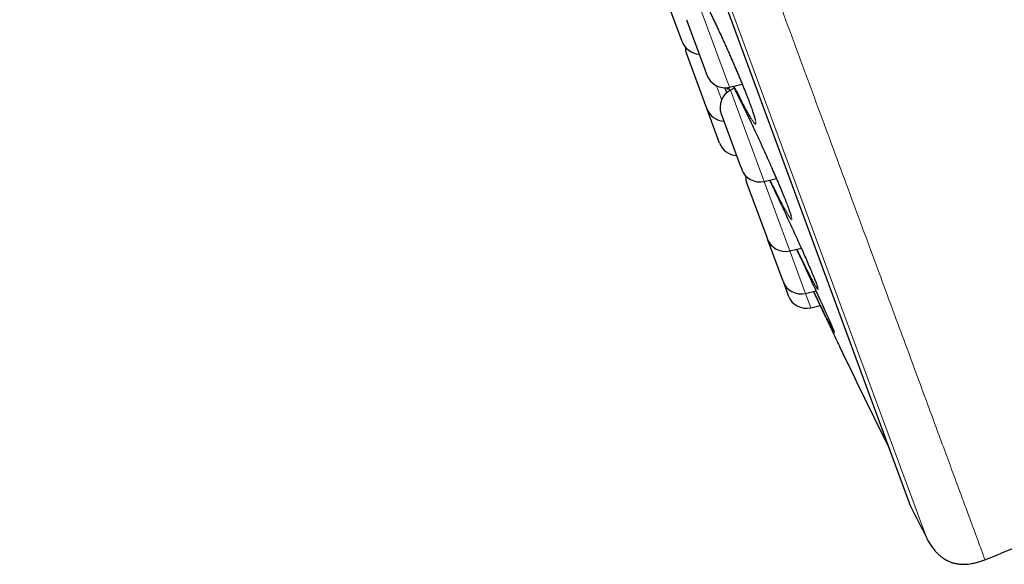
# Model space of a CAD drawing. Header units: millimetres. Extents: x 8 to 830, y 12 to 1725.
# Tile 147 of 256: x 58 to 83, y 1538 to 1552. Entities that reach past the tile are written whole.
import ezdxf

# ---------------------------------------------------------------- set-up
doc = ezdxf.new("R2010")
doc.units = ezdxf.units.MM

msp = doc.modelspace()

# ---------------------------------------------------------------- linework, layer by layer
at = {"color": 8, "linetype": 'Continuous', "lineweight": 0}
for p, q in [((81.345, 1538.583), (57.899, 1602.138)), ((58.116, 1601.26), (80.939, 1539.391)), ((75.381, 1552.599), (76.151, 1550.511)), ((76.151, 1550.511), (76.253, 1550.235)), ((76.051, 1549.915), (75.92, 1550.272)), ((76.265, 1550.148), (76.231, 1550.234)), ((76.281, 1550.16), (77.094, 1547.954)), ((77.094, 1547.954), (77.153, 1547.796)), ((77.153, 1547.796), (77.789, 1546.07)), ((77.789, 1546.07), (77.816, 1545.999)), ((77.816, 1545.999), (78.215, 1544.916)), ((78.215, 1544.916), (78.222, 1544.898)), ((78.222, 1544.898), (78.358, 1544.528))]:
    msp.add_line(p, q, dxfattribs=at)
at = {"color": 7, "linetype": 'Continuous', "lineweight": 30}
for p, q in [((58.123, 1601.239), (80.93, 1539.412)), ((75.029, 1551.418), (74.5, 1552.851)), ((75.141, 1551.981), (75.608, 1550.716)), ((75.67, 1549.679), (75.142, 1551.112)), ((75.608, 1550.716), (75.669, 1550.548)), ((76.123, 1550.226), (76.184, 1550.089)), ((76.253, 1550.235), (76.584, 1550.312)), ((76.374, 1550.208), (76.281, 1550.16)), ((75.998, 1548.79), (75.67, 1549.679)), ((76.041, 1549.542), (76.534, 1548.205)), ((76.534, 1548.205), (76.569, 1548.109)), ((77.153, 1547.796), (77.468, 1547.87)), ((76.703, 1547.745), (77.216, 1546.356)), ((77.216, 1546.356), (77.232, 1546.312)), ((77.232, 1546.312), (77.634, 1545.223)), ((77.816, 1545.999), (78.109, 1546.068)), ((77.634, 1545.223), (77.638, 1545.212)), ((77.638, 1545.212), (77.775, 1544.841)), ((78.222, 1544.898), (78.49, 1544.962)), ((78.358, 1544.528), (78.599, 1544.584))]:
    msp.add_line(p, q, dxfattribs=at)
for centre, radius, start, end in [((75.498, 1551.591), 0.5, 200.2488, 266.6706), ((75.611, 1551.285), 0.5, 181.1991, 200.2488), ((76.139, 1550.721), 0.5, 200.2488, 283.2488), ((76.51, 1549.715), 0.5, 117.2488, 200.2488), ((76.139, 1549.852), 0.5, 200.2488, 266.6706), ((76.467, 1548.963), 0.5, 200.2488, 266.6706), ((77.038, 1548.283), 0.5, 200.2488, 283.2488), ((77.173, 1547.918), 0.5, 177.4151, 200.2488), ((77.701, 1546.486), 0.5, 200.2488, 283.2488), ((78.107, 1545.385), 0.5, 200.2488, 283.2488), ((78.244, 1545.014), 0.5, 200.2488, 283.2488), ((349.441, 1673.584), 300, 205.6951, 206.25538), ((81.118, 1539.481), 0.2, 200.2488, 206.5587), ((349.282, 1673.526), 300, 206.55872, 206.73152), ((-53.469, 1880.304), 368.446, 291.71643, 292.00656)]:
    msp.add_arc(centre, radius, start, end, dxfattribs=at)
at = {"color": 8, "linetype": 'Continuous', "lineweight": 0}
for points, knots in [([(58.679, 1603.56), (58.681, 1603.554), (58.685, 1603.542), (58.722, 1603.443), (58.78, 1603.286), (58.861, 1603.065), (58.965, 1602.783), (59.091, 1602.442), (59.238, 1602.044), (59.406, 1601.588), (59.597, 1601.071), (59.81, 1600.494), (60.045, 1599.856), (60.302, 1599.161), (60.578, 1598.411), (60.872, 1597.613), (61.184, 1596.769), (61.511, 1595.881), (61.856, 1594.947), (62.22, 1593.961), (62.602, 1592.926), (63.002, 1591.841), (63.417, 1590.716), (63.846, 1589.552), (64.286, 1588.359), (64.736, 1587.14), (65.194, 1585.898), (65.663, 1584.627), (66.144, 1583.323), (66.637, 1581.987), (67.141, 1580.621), (67.652, 1579.237), (68.168, 1577.836), (68.687, 1576.429), (69.207, 1575.021), (69.726, 1573.613), (70.247, 1572.2), (70.773, 1570.775), (71.301, 1569.342), (71.832, 1567.904), (72.361, 1566.47), (72.887, 1565.045), (73.405, 1563.64), (73.915, 1562.257), (74.417, 1560.898), (74.911, 1559.557), (75.401, 1558.229), (75.885, 1556.917), (76.362, 1555.624), (76.828, 1554.361), (77.282, 1553.129), (77.722, 1551.938), (78.145, 1550.791), (78.552, 1549.687), (78.945, 1548.623), (79.324, 1547.594), (79.69, 1546.603), (80.04, 1545.653), (80.373, 1544.752), (80.687, 1543.9), (80.98, 1543.106), (81.252, 1542.369), (81.503, 1541.689), (81.733, 1541.063), (81.945, 1540.49), (82.137, 1539.971), (82.307, 1539.508), (82.456, 1539.105), (82.582, 1538.764), (82.684, 1538.487), (82.763, 1538.273), (82.82, 1538.118), (82.851, 1538.033), (82.864, 1537.997), (82.861, 1538.008), (82.861, 1538.008)], [0, 0, 0, 0, 0.014, 0.028, 0.0419999, 0.0559999, 0.0699999, 0.0837499, 0.0974999, 0.1112499, 0.1249999, 0.1389999, 0.1529999, 0.1669999, 0.1809998, 0.1949998, 0.2087498, 0.2224998, 0.2362499, 0.2499999, 0.2639998, 0.2779998, 0.2919998, 0.3059998, 0.3199997, 0.3337498, 0.3474998, 0.3612498, 0.3749998, 0.3889998, 0.4029998, 0.4169997, 0.4309997, 0.4449997, 0.4587497, 0.4724997, 0.4862497, 0.4999997, 0.5139997, 0.5279997, 0.5419997, 0.5559996, 0.5699996, 0.5837496, 0.5974996, 0.6112497, 0.6249997, 0.6389997, 0.6529996, 0.6669996, 0.6809996, 0.6949996, 0.7087496, 0.7224996, 0.7362496, 0.7499996, 0.7639996, 0.7779996, 0.7919995, 0.8059995, 0.8199995, 0.8337495, 0.8474995, 0.8612495, 0.8749995, 0.8889995, 0.9029995, 0.9169995, 0.9309994, 0.9449994, 0.9587494, 0.9724995, 0.9862495, 0.9999995, 1, 1, 1, 1]), ([(75.362, 1552.585), (75.348, 1552.62), (75.316, 1552.707), (75.274, 1552.823), (75.237, 1552.936), (75.21, 1553.026), (75.194, 1553.093), (75.189, 1553.137), (75.195, 1553.157), (75.212, 1553.152), (75.239, 1553.123), (75.278, 1553.069), (75.325, 1552.993), (75.383, 1552.894), (75.449, 1552.774), (75.523, 1552.633), (75.603, 1552.475), (75.69, 1552.301), (75.781, 1552.114), (75.876, 1551.914), (75.974, 1551.706), (76.072, 1551.492), (76.171, 1551.274), (76.268, 1551.055), (76.362, 1550.838), (76.451, 1550.632), (76.533, 1550.437), (76.609, 1550.252), (76.681, 1550.072), (76.748, 1549.903), (76.805, 1549.75), (76.853, 1549.616), (76.891, 1549.503), (76.919, 1549.41), (76.936, 1549.342), (76.941, 1549.296), (76.936, 1549.274), (76.92, 1549.278), (76.893, 1549.306), (76.856, 1549.357), (76.808, 1549.433), (76.751, 1549.53), (76.686, 1549.649), (76.612, 1549.788), (76.532, 1549.946), (76.453, 1550.104), (76.399, 1550.215), (76.376, 1550.263)], [0, 0, 0, 0, 0.015473, 0.038063, 0.06058, 0.083052, 0.105595, 0.128068, 0.150604, 0.173212, 0.195748, 0.218244, 0.240811, 0.263307, 0.285901, 0.308568, 0.331162, 0.353722, 0.376354, 0.398913, 0.421516, 0.444192, 0.466795, 0.489375, 0.512028, 0.534609, 0.5555, 0.57639, 0.599, 0.621681, 0.644287, 0.666789, 0.689363, 0.711864, 0.734419, 0.757046, 0.779601, 0.8021, 0.824671, 0.84717, 0.86973, 0.892362, 0.914922, 0.937489, 0.960128, 0.982695, 1, 1, 1, 1]), ([(76.216, 1550.231), (76.216, 1550.231), (76.222, 1550.21), (76.224, 1550.19), (76.222, 1550.173), (76.207, 1550.187), (76.192, 1550.204), (76.181, 1550.224), (76.181, 1550.224)], [0, 0, 0, 0, 0.002224, 0.252193, 0.501363, 0.749782, 0.998989, 1, 1, 1, 1]), ([(76.349, 1550.257), (76.35, 1550.254), (76.374, 1550.209), (76.428, 1550.104), (76.509, 1549.943), (76.597, 1549.765), (76.69, 1549.574), (76.763, 1549.423), (76.805, 1549.334), (76.813, 1549.315)], [0, 0, 0, 0, 0.012893, 0.200759, 0.388025, 0.575063, 0.762693, 0.949725, 1, 1, 1, 1]), ([(77.338, 1548.167), (77.35, 1548.141), (77.39, 1548.051), (77.454, 1547.903), (77.532, 1547.722), (77.605, 1547.547), (77.672, 1547.383), (77.73, 1547.237), (77.779, 1547.11), (77.817, 1547.004), (77.845, 1546.92), (77.862, 1546.859), (77.868, 1546.821), (77.862, 1546.808), (77.846, 1546.819), (77.818, 1546.855), (77.78, 1546.914), (77.731, 1546.997), (77.673, 1547.101), (77.608, 1547.224), (77.559, 1547.32), (77.534, 1547.367)], [0, 0, 0, 0, 0.020262, 0.071231, 0.1222, 0.177334, 0.232642, 0.287769, 0.342639, 0.397683, 0.452551, 0.507529, 0.562683, 0.617661, 0.672479, 0.727471, 0.78229, 0.837252, 0.89239, 0.947353, 1, 1, 1, 1]), ([(78.321, 1545.587), (78.331, 1545.565), (78.364, 1545.489), (78.41, 1545.378), (78.46, 1545.257), (78.499, 1545.158), (78.527, 1545.081), (78.544, 1545.028), (78.55, 1544.998), (78.545, 1544.993), (78.528, 1545.012), (78.5, 1545.055), (78.462, 1545.122), (78.413, 1545.21), (78.373, 1545.286), (78.353, 1545.325)], [0, 0, 0, 0, 0.034457, 0.115214, 0.195592, 0.276224, 0.356599, 0.437105, 0.51787, 0.598376, 0.678614, 0.759107, 0.839345, 0.919778, 1, 1, 1, 1]), ([(78.905, 1544.041), (78.908, 1544.036), (78.924, 1543.998), (78.943, 1543.951), (78.962, 1543.904), (78.968, 1543.882), (78.963, 1543.884), (78.947, 1543.909), (78.928, 1543.945), (78.918, 1543.963)], [0, 0, 0, 0, 0.030889, 0.193038, 0.355403, 0.518289, 0.680655, 0.842406, 1, 1, 1, 1])]:
    msp.add_open_spline(points, degree=3, knots=knots, dxfattribs=at)
at = {"color": 7, "linetype": 'Continuous', "lineweight": 30}
for points, knots in [([(75.265, 1553.077), (75.265, 1553.077), (75.264, 1553.077), (75.267, 1553.075), (75.273, 1553.067), (75.283, 1553.053), (75.297, 1553.033), (75.315, 1553.005), (75.336, 1552.97), (75.361, 1552.928), (75.389, 1552.88), (75.42, 1552.824), (75.453, 1552.762), (75.49, 1552.694), (75.529, 1552.62), (75.57, 1552.54), (75.612, 1552.455), (75.657, 1552.366), (75.703, 1552.272), (75.751, 1552.175), (75.799, 1552.075), (75.848, 1551.972), (75.898, 1551.867), (75.948, 1551.76), (75.998, 1551.651), (76.049, 1551.54), (76.101, 1551.427), (76.152, 1551.313), (76.204, 1551.199), (76.254, 1551.084), (76.305, 1550.969), (76.354, 1550.856), (76.402, 1550.744), (76.449, 1550.634), (76.495, 1550.527), (76.538, 1550.422), (76.58, 1550.321), (76.62, 1550.223), (76.658, 1550.129), (76.694, 1550.038), (76.728, 1549.95), (76.76, 1549.868), (76.789, 1549.79), (76.816, 1549.717), (76.84, 1549.65), (76.861, 1549.589), (76.878, 1549.535), (76.893, 1549.488), (76.905, 1549.449), (76.913, 1549.418), (76.918, 1549.397), (76.92, 1549.384), (76.921, 1549.378), (76.921, 1549.378), (76.921, 1549.379)], [0, 0, 0, 0, 0.0009524, 0.0126346, 0.0261373, 0.0414245, 0.0582576, 0.0762709, 0.0950823, 0.1143745, 0.13392, 0.1540955, 0.1746341, 0.1954518, 0.2164786, 0.2376539, 0.2589237, 0.2802394, 0.3015487, 0.322811, 0.3439978, 0.3650884, 0.3860547, 0.4068804, 0.4278328, 0.4488961, 0.4700587, 0.4913038, 0.5126107, 0.5339554, 0.5553088, 0.5766395, 0.5979234, 0.6191389, 0.640269, 0.6612991, 0.6821557, 0.7030162, 0.7239783, 0.7450255, 0.7661354, 0.7872795, 0.8084138, 0.8294935, 0.8504705, 0.8712878, 0.8918748, 0.9121387, 0.9319472, 0.9510716, 0.9673045, 0.9821051, 0.9951334, 1, 1, 1, 1]), ([(76.348, 1550.257), (76.353, 1550.248), (76.369, 1550.217), (76.4, 1550.157), (76.44, 1550.078), (76.483, 1549.994), (76.527, 1549.906), (76.573, 1549.813), (76.62, 1549.716), (76.669, 1549.617), (76.718, 1549.514), (76.767, 1549.413), (76.799, 1549.345), (76.814, 1549.313)], [0, 0, 0, 0, 0.038399, 0.134631, 0.23161, 0.329108, 0.426911, 0.524815, 0.622591, 0.720092, 0.817203, 0.913841, 1, 1, 1, 1]), ([(76.813, 1549.315), (76.837, 1549.264), (76.894, 1549.144), (76.986, 1548.948), (77.086, 1548.73), (77.185, 1548.513), (77.269, 1548.324), (77.319, 1548.211), (77.338, 1548.167)], [0, 0, 0, 0, 0.136313, 0.323178, 0.50945, 0.695597, 0.882342, 1, 1, 1, 1]), ([(77.337, 1548.169), (77.351, 1548.137), (77.381, 1548.069), (77.425, 1547.968), (77.469, 1547.866), (77.511, 1547.768), (77.551, 1547.673), (77.59, 1547.582), (77.626, 1547.494), (77.66, 1547.411), (77.692, 1547.332), (77.721, 1547.258), (77.747, 1547.19), (77.771, 1547.128), (77.792, 1547.072), (77.809, 1547.023), (77.823, 1546.981), (77.834, 1546.947), (77.841, 1546.923), (77.845, 1546.907), (77.847, 1546.898), (77.847, 1546.897), (77.847, 1546.897)], [0, 0, 0, 0, 0.048659, 0.103092, 0.157248, 0.210987, 0.264834, 0.318939, 0.373255, 0.427724, 0.482271, 0.536776, 0.591127, 0.645196, 0.69883, 0.75183, 0.80392, 0.854681, 0.898271, 0.938556, 0.974233, 1, 1, 1, 1]), ([(77.289, 1547.828), (77.312, 1547.781), (77.366, 1547.67), (77.455, 1547.483), (77.555, 1547.272), (77.656, 1547.057), (77.758, 1546.839), (77.858, 1546.623), (77.955, 1546.411), (78.046, 1546.21), (78.13, 1546.022), (78.209, 1545.845), (78.273, 1545.699), (78.308, 1545.617), (78.321, 1545.587)], [0, 0, 0, 0, 0.065989, 0.155284, 0.244812, 0.334627, 0.424156, 0.513662, 0.603454, 0.69296, 0.775833, 0.858703, 0.948328, 1, 1, 1, 1]), ([(77.534, 1547.367), (77.533, 1547.369), (77.507, 1547.419), (77.45, 1547.534), (77.374, 1547.687), (77.323, 1547.791), (77.304, 1547.831)], [0, 0, 0, 0, 0.015882, 0.390603, 0.764135, 1, 1, 1, 1]), ([(77.986, 1546.039), (78.012, 1545.985), (78.072, 1545.859), (78.165, 1545.66), (78.266, 1545.445), (78.364, 1545.234), (78.456, 1545.036), (78.541, 1544.852), (78.621, 1544.678), (78.696, 1544.513), (78.765, 1544.36), (78.825, 1544.227), (78.872, 1544.118), (78.895, 1544.065), (78.905, 1544.041)], [0, 0, 0, 0, 0.066186, 0.153687, 0.2412, 0.328993, 0.416507, 0.497558, 0.578607, 0.666271, 0.754212, 0.841864, 0.929103, 1, 1, 1, 1]), ([(78.353, 1545.325), (78.353, 1545.325), (78.334, 1545.362), (78.286, 1545.454), (78.212, 1545.602), (78.129, 1545.77), (78.057, 1545.916), (78.011, 1546.011), (77.996, 1546.041)], [0, 0, 0, 0, 0.001298, 0.224733, 0.448256, 0.67249, 0.896013, 1, 1, 1, 1]), ([(78.318, 1545.593), (78.325, 1545.577), (78.344, 1545.534), (78.371, 1545.469), (78.401, 1545.398), (78.428, 1545.332), (78.453, 1545.273), (78.474, 1545.22), (78.492, 1545.173), (78.507, 1545.134), (78.518, 1545.103), (78.525, 1545.082), (78.529, 1545.068), (78.531, 1545.061), (78.531, 1545.061), (78.531, 1545.062)], [0, 0, 0, 0, 0.0532652, 0.1451449, 0.2370113, 0.328676, 0.4199401, 0.510563, 0.6002314, 0.6884936, 0.7746284, 0.8481464, 0.9151596, 0.972836, 1, 1, 1, 1]), ([(78.428, 1544.947), (78.433, 1544.935), (78.464, 1544.87), (78.518, 1544.755), (78.595, 1544.593), (78.673, 1544.427), (78.746, 1544.272), (78.81, 1544.138), (78.864, 1544.023), (78.915, 1543.916), (78.96, 1543.821), (78.999, 1543.738), (79.032, 1543.667), (79.06, 1543.609), (79.082, 1543.563), (79.097, 1543.531), (79.106, 1543.512), (79.106, 1543.511), (79.107, 1543.51)], [0, 0, 0, 0, 0.014531, 0.079008, 0.14443, 0.223252, 0.302943, 0.366202, 0.429898, 0.494981, 0.560555, 0.623801, 0.687488, 0.751679, 0.816919, 0.880167, 0.94386, 1, 1, 1, 1]), ([(78.918, 1543.963), (78.918, 1543.963), (78.909, 1543.98), (78.88, 1544.035), (78.832, 1544.129), (78.774, 1544.247), (78.706, 1544.383), (78.631, 1544.537), (78.548, 1544.709), (78.481, 1544.846), (78.441, 1544.93), (78.433, 1544.948)], [0, 0, 0, 0, 0.003941, 0.140457, 0.277267, 0.414512, 0.551322, 0.688171, 0.825454, 0.962303, 1, 1, 1, 1]), ([(78.902, 1544.048), (78.906, 1544.04), (78.916, 1544.017), (78.928, 1543.987), (78.94, 1543.959), (78.947, 1543.94), (78.951, 1543.929), (78.953, 1543.924), (78.952, 1543.925), (78.952, 1543.925)], [0, 0, 0, 0, 0.121019, 0.325403, 0.525664, 0.697165, 0.850144, 0.974469, 1, 1, 1, 1]), ([(81.345, 1538.583), (81.367, 1538.541), (81.408, 1538.463), (81.476, 1538.358), (81.541, 1538.27), (81.605, 1538.198), (81.668, 1538.135), (81.732, 1538.082), (81.793, 1538.039), (81.847, 1538.006), (81.901, 1537.977), (81.962, 1537.95), (82.038, 1537.924), (82.128, 1537.903), (82.236, 1537.889), (82.363, 1537.887), (82.49, 1537.901), (82.615, 1537.927), (82.735, 1537.96), (82.817, 1537.991), (82.861, 1538.008)], [0, 0, 0, 0, 0.077515, 0.145428, 0.204956, 0.257139, 0.302834, 0.351852, 0.392783, 0.426285, 0.456358, 0.492772, 0.536186, 0.587015, 0.646076, 0.714695, 0.79478, 0.855773, 0.923849, 1, 1, 1, 1])]:
    msp.add_open_spline(points, degree=3, knots=knots, dxfattribs=at)

doc.saveas('drawing.dxf')
